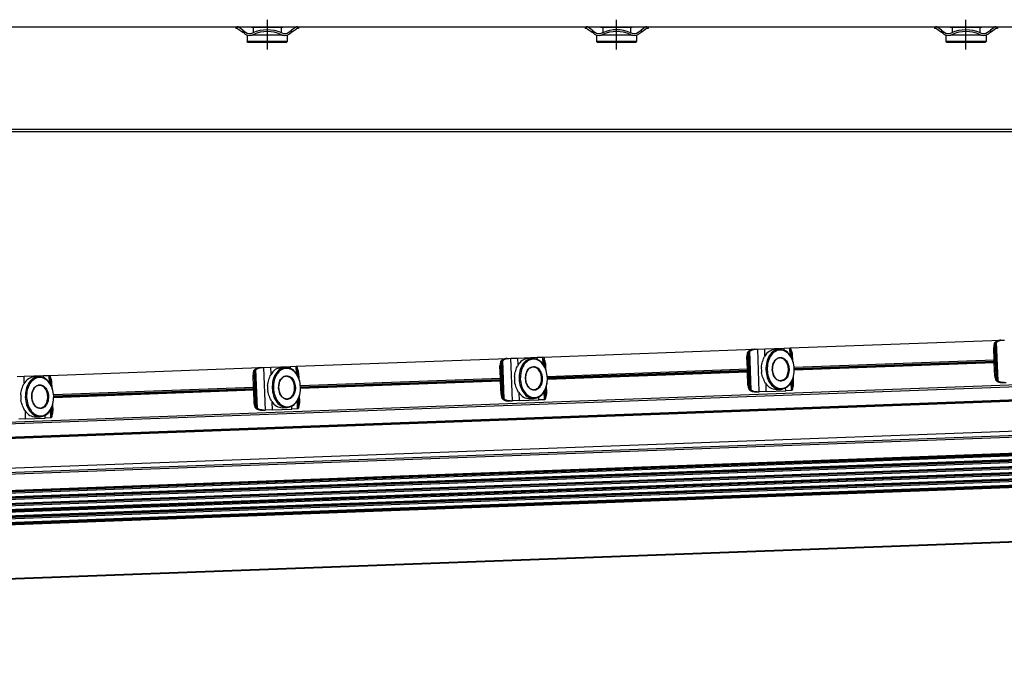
# Model space of a CAD drawing. Header units: millimetres. Extents: x -285 to 2170, y -280 to 203.
# Tile 26 of 32: x 1310 to 1592, y -252 to -63. Entities that reach past the tile are written whole.
import ezdxf

# ---------------------------------------------------------------- set-up
doc = ezdxf.new("R2010")
doc.units = ezdxf.units.MM
doc.linetypes.add('DOT_CENTER', pattern=[14, 12, -1, 0, -1])
doc.layers.add('1', color=7, linetype='Continuous')

# ---------------------------------------------------------------- blocks, each defined once
blk = doc.blocks.new('REGLA__20', base_point=(445.6, -96.46))
at = {"color": 7, "linetype": 'Continuous'}
for p, q in [((1189.6, -65.46), (1371.6, -65.46)), ((1371.6, -65.46), (1371.93, -65.46)), ((1371.6, -65.46), (1371.6, -65.96)), ((1371.93, -65.96), (1371.6, -65.96)), ((1371.93, -65.46), (1389.27, -65.46)), ((1372.23, -66.06), (1373.6, -67.08)), ((1373.6, -66.46), (1372.53, -65.66)), ((1373.6, -66.46), (1374.4, -67.06)), ((1374.1, -67.46), (1373.6, -67.08)), ((1376.1, -65.46), (1376.1, -65.71)), ((1376.63, -65.71), (1376.1, -65.71)), ((1376.63, -65.71), (1376.63, -67.19)), ((1384.58, -65.71), (1376.63, -65.71)), ((1384.58, -65.71), (1384.58, -67.19)), ((1385.1, -65.71), (1384.58, -65.71)), ((1385.1, -65.46), (1385.1, -65.71)), ((1386.8, -67.06), (1387.6, -66.46)), ((1387.1, -67.46), (1387.6, -67.08)), ((1388.67, -65.66), (1387.6, -66.46)), ((1387.6, -67.08), (1388.97, -66.06)), ((1389.13, -65.96), (1388.97, -66.06)), ((1389.6, -65.96), (1389.13, -65.96)), ((1389.27, -65.46), (1389.6, -65.46)), ((1389.6, -65.46), (1471.6, -65.46)), ((1389.6, -65.46), (1389.6, -65.96)), ((1471.6, -65.46), (1471.93, -65.46)), ((1471.6, -65.46), (1471.6, -65.96)), ((1471.93, -65.96), (1471.6, -65.96)), ((1471.93, -65.46), (1489.27, -65.46)), ((1472.23, -66.06), (1473.6, -67.08)), ((1473.6, -66.46), (1472.53, -65.66)), ((1473.6, -66.46), (1474.4, -67.06)), ((1474.1, -67.46), (1473.6, -67.08)), ((1476.1, -65.46), (1476.1, -65.71)), ((1476.63, -65.71), (1476.1, -65.71)), ((1476.63, -65.71), (1476.63, -67.19)), ((1484.58, -65.71), (1476.63, -65.71)), ((1484.58, -65.71), (1484.58, -67.19)), ((1485.1, -65.71), (1484.58, -65.71)), ((1485.1, -65.46), (1485.1, -65.71)), ((1486.8, -67.06), (1487.6, -66.46)), ((1487.1, -67.46), (1487.6, -67.08)), ((1488.67, -65.66), (1487.6, -66.46)), ((1487.6, -67.08), (1488.97, -66.06)), ((1489.13, -65.96), (1488.97, -66.06)), ((1489.6, -65.96), (1489.13, -65.96)), ((1489.27, -65.46), (1489.6, -65.46)), ((1489.6, -65.46), (1489.6, -65.96)), ((1489.6, -65.46), (1571.6, -65.46)), ((1571.6, -65.46), (1571.93, -65.46)), ((1571.6, -65.46), (1571.6, -65.96)), ((1571.93, -65.96), (1571.6, -65.96)), ((1571.93, -65.46), (1589.27, -65.46)), ((1572.23, -66.06), (1573.6, -67.08)), ((1573.6, -66.46), (1572.53, -65.66)), ((1573.6, -66.46), (1574.4, -67.06)), ((1574.1, -67.46), (1573.6, -67.08)), ((1576.1, -65.46), (1576.1, -65.71)), ((1576.63, -65.71), (1576.1, -65.71)), ((1576.63, -65.71), (1576.63, -67.19)), ((1584.58, -65.71), (1576.63, -65.71)), ((1584.58, -65.71), (1584.58, -67.19)), ((1585.1, -65.71), (1584.58, -65.71)), ((1585.1, -65.46), (1585.1, -65.71)), ((1586.8, -67.06), (1587.6, -66.46)), ((1587.1, -67.46), (1587.6, -67.08)), ((1588.67, -65.66), (1587.6, -66.46)), ((1587.6, -67.08), (1588.97, -66.06)), ((1589.13, -65.96), (1588.97, -66.06)), ((1589.6, -65.96), (1589.13, -65.96)), ((1589.27, -65.46), (1589.6, -65.46)), ((1589.6, -65.46), (1589.6, -65.96)), ((1589.6, -65.46), (1671.6, -65.46)), ((1374.85, -67.86), (1374.85, -69.71)), ((1374.9, -67.86), (1374.85, -67.86)), ((1386.35, -69.71), (1374.85, -69.71)), ((1375.1, -69.96), (1374.85, -69.71)), ((1386.1, -69.96), (1375.1, -69.96)), ((1376.63, -67.86), (1376.3, -67.86)), ((1376.63, -67.74), (1376.63, -67.86)), ((1384.58, -67.86), (1376.63, -67.86)), ((1384.58, -67.74), (1384.58, -67.86)), ((1384.9, -67.86), (1384.58, -67.86)), ((1386.1, -69.96), (1386.35, -69.71)), ((1386.35, -67.86), (1386.3, -67.86)), ((1386.35, -67.86), (1386.35, -69.71)), ((1474.9, -67.86), (1474.85, -67.86)), ((1474.85, -67.86), (1474.85, -69.71)), ((1486.35, -69.71), (1474.85, -69.71)), ((1475.1, -69.96), (1474.85, -69.71)), ((1486.1, -69.96), (1475.1, -69.96)), ((1476.63, -67.86), (1476.3, -67.86)), ((1476.63, -67.74), (1476.63, -67.86)), ((1484.58, -67.86), (1476.63, -67.86)), ((1484.58, -67.74), (1484.58, -67.86)), ((1484.9, -67.86), (1484.58, -67.86)), ((1486.1, -69.96), (1486.35, -69.71)), ((1486.35, -67.86), (1486.3, -67.86)), ((1486.35, -67.86), (1486.35, -69.71)), ((1574.85, -67.86), (1574.85, -69.71)), ((1574.9, -67.86), (1574.85, -67.86)), ((1586.35, -69.71), (1574.85, -69.71)), ((1575.1, -69.96), (1574.85, -69.71)), ((1586.1, -69.96), (1575.1, -69.96)), ((1576.63, -67.86), (1576.3, -67.86)), ((1576.63, -67.74), (1576.63, -67.86)), ((1584.58, -67.86), (1576.63, -67.86)), ((1584.58, -67.74), (1584.58, -67.86)), ((1584.9, -67.86), (1584.58, -67.86)), ((1586.1, -69.96), (1586.35, -69.71)), ((1586.35, -67.86), (1586.3, -67.86)), ((1586.35, -67.86), (1586.35, -69.71)), ((543.3, -95.46), (2094.3, -95.46))]:
    blk.add_line(p, q, dxfattribs=at)
at = {"color": 3, "linetype": 'Continuous'}
for p, q in [((1373.6, -66.46), (1373.6, -67.08)), ((1387.6, -66.46), (1387.6, -67.08)), ((1473.6, -66.46), (1473.6, -67.08)), ((1487.6, -66.46), (1487.6, -67.08)), ((1573.6, -66.46), (1573.6, -67.08)), ((1587.6, -66.46), (1587.6, -67.08)), ((2094.3, -94.96), (457.9, -94.96))]:
    blk.add_line(p, q, dxfattribs=at)
at = {"color": 7, "linetype": 'Continuous'}
for centre, radius, start, end in [((1371.93, -66.46), 1, 53.1301, 90), ((1371.93, -66.46), 0.5, 53.1301, 90), ((1375.6, -65.46), 2.5, 233.1301, 253.7398), ((1375.6, -65.46), 2, 233.1301, 295.1169), ((1380.6, -76.27), 9.91, 65.247, 114.753), ((1380.6, -76.27), 9.41, 65.256, 114.744), ((1385.6, -65.46), 2, 244.8831, 306.8699), ((1385.6, -65.46), 2.5, 286.2602, 306.8699), ((1389.27, -66.46), 1, 90, 126.8699), ((1471.93, -66.46), 1, 53.1301, 90), ((1471.93, -66.46), 0.5, 53.1301, 90), ((1475.6, -65.46), 2.5, 233.1301, 253.7398), ((1475.6, -65.46), 2, 233.1301, 295.1169), ((1480.6, -76.27), 9.91, 113.6375, 114.753), ((1480.6, -76.27), 9.91, 66.3625, 113.6375), ((1480.6, -76.27), 9.41, 65.256, 114.744), ((1480.6, -76.27), 9.91, 65.247, 66.3625), ((1485.6, -65.46), 2, 244.8831, 306.8699), ((1485.6, -65.46), 2.5, 286.2602, 306.8699), ((1489.27, -66.46), 1, 90, 126.8699), ((1571.93, -66.46), 1, 53.1301, 90), ((1571.93, -66.46), 0.5, 53.1301, 90), ((1575.6, -65.46), 2.5, 233.1301, 253.7398), ((1575.6, -65.46), 2, 233.1301, 295.1169), ((1580.6, -76.27), 9.91, 65.247, 114.753), ((1580.6, -76.27), 9.41, 65.256, 114.744), ((1585.6, -65.46), 2, 244.8831, 306.8699), ((1585.6, -65.46), 2.5, 286.2602, 306.8699), ((1589.27, -66.46), 1, 90, 126.8699), ((1375.6, -65.46), 2.5, 253.7398, 286.2602), ((1375.6, -65.46), 2.5, 286.2602, 295.0781), ((1385.6, -65.46), 2.5, 244.9219, 253.7398), ((1385.6, -65.46), 2.5, 253.7398, 286.2602), ((1475.6, -65.46), 2.5, 253.7398, 286.2602), ((1475.6, -65.46), 2.5, 286.2602, 295.0781), ((1485.6, -65.46), 2.5, 244.9219, 253.7398), ((1485.6, -65.46), 2.5, 253.7398, 286.2602), ((1575.6, -65.46), 2.5, 253.7398, 286.2602), ((1575.6, -65.46), 2.5, 286.2602, 295.0781), ((1585.6, -65.46), 2.5, 244.9219, 253.7398), ((1585.6, -65.46), 2.5, 253.7398, 286.2602)]:
    blk.add_arc(centre, radius, start, end, dxfattribs=at)
at = {"layer": '1', "color": 2, "linetype": 'DOT_CENTER'}
for p, q in [((1380.6, -63.46), (1380.6, -71.96)), ((1480.6, -71.96), (1480.6, -63.46)), ((1580.6, -71.96), (1580.6, -63.46))]:
    blk.add_line(p, q, dxfattribs=at)
blk = doc.blocks.new('Regla_G2_cm1540__21', base_point=(445.6, -96.46))
blk.add_blockref('REGLA__20', (445.6, -96.46))
blk = doc.blocks.new('B1', base_point=(626, -76))
blk.add_blockref('Regla_G2_cm1540__21', (445.6, -96.46))
blk = doc.blocks.new('REGLA__23', base_point=(506.37, -257.01))
at = {"color": 7, "linetype": 'Continuous'}
for p, q in [((1521, -157.83), (1523, -157.75)), ((1523, -157.75), (1528.57, -157.55)), ((1528.57, -157.55), (1530.19, -157.49)), ((1530.19, -157.49), (1530.28, -157.48)), ((1530.28, -157.48), (1590.6, -155.25)), ((1588.69, -160.88), (1588.56, -157.32)), ((1589.21, -165.51), (1588.91, -157.31)), ((1590.6, -155.25), (1591.05, -155.23)), ((1591.05, -155.23), (1591.66, -155.21)), ((1388.95, -162.72), (1449.28, -160.48)), ((1449.28, -160.48), (1449.72, -160.47)), ((1449.72, -160.47), (1450.34, -160.45)), ((1450.34, -160.45), (1452.33, -160.37)), ((1452.33, -160.37), (1457.9, -160.17)), ((1455.22, -160.51), (1456.53, -160.47)), ((1457.9, -160.17), (1459.53, -160.11)), ((1459.53, -160.11), (1459.61, -160.1)), ((1459.61, -160.1), (1519.94, -157.87)), ((1459.96, -162.8), (1459.88, -160.63)), ((1459.92, -160.8), (1459.88, -160.63)), ((1518.03, -163.5), (1517.9, -159.94)), ((1518.55, -168.12), (1518.25, -159.93)), ((1519.94, -157.87), (1520.38, -157.85)), ((1520.38, -157.85), (1521, -157.83)), ((1525.89, -157.9), (1527.19, -157.85)), ((1530.62, -160.18), (1530.54, -158.01)), ((1530.58, -158.18), (1530.54, -158.01)), ((1530.58, -158.18), (1530.66, -160.27)), ((1531.03, -161.11), (1530.97, -159.46)), ((1318.29, -165.34), (1378.62, -163.1)), ((1378.62, -163.1), (1379.06, -163.09)), ((1379.06, -163.09), (1379.68, -163.06)), ((1379.68, -163.06), (1381.67, -162.99)), ((1381.67, -162.99), (1387.24, -162.78)), ((1384.56, -163.13), (1385.87, -163.08)), ((1387.24, -162.78), (1388.86, -162.72)), ((1388.86, -162.72), (1388.95, -162.72)), ((1389.26, -163.42), (1389.21, -163.25)), ((1389.29, -165.42), (1389.21, -163.25)), ((1389.26, -163.42), (1389.34, -165.5)), ((1447.37, -166.12), (1447.23, -162.56)), ((1447.89, -170.74), (1447.59, -162.55)), ((1459.92, -160.8), (1460, -162.89)), ((1460.37, -163.73), (1460.31, -162.08)), ((1531.44, -163), (1588.69, -160.88)), ((1588.72, -161.76), (1531.47, -163.88)), ((1588.72, -161.76), (1588.69, -160.88)), ((1588.86, -165.52), (1588.72, -161.76)), ((1677.08, -165.05), (541.26, -207.14)), ((1309.01, -165.68), (1311.01, -165.61)), ((1311.01, -165.61), (1316.58, -165.4)), ((1313.9, -165.75), (1315.21, -165.7)), ((1316.58, -165.4), (1318.2, -165.34)), ((1318.2, -165.34), (1318.29, -165.34)), ((1318.63, -168.04), (1318.55, -165.87)), ((1318.6, -166.03), (1318.55, -165.87)), ((1318.6, -166.03), (1318.68, -168.12)), ((1376.7, -168.74), (1376.57, -165.18)), ((1377.23, -173.36), (1376.92, -165.17)), ((1389.71, -166.35), (1389.64, -164.7)), ((1390.12, -168.24), (1447.37, -166.12)), ((1447.4, -167), (1447.37, -166.12)), ((1460.78, -165.62), (1518.03, -163.5)), ((1518.06, -164.38), (1460.81, -166.5)), ((1518.06, -164.38), (1518.03, -163.5)), ((1518.2, -168.14), (1518.06, -164.38)), ((1531.27, -167.65), (1531.2, -165.8)), ((541.42, -211.54), (1697.03, -168.72)), ((541.69, -211.71), (1691.77, -169.09)), ((1319.04, -168.97), (1318.98, -167.31)), ((1319.45, -170.86), (1376.7, -168.74)), ((1376.74, -169.62), (1376.7, -168.74)), ((1447.4, -167), (1390.15, -169.12)), ((1447.54, -170.76), (1447.4, -167)), ((1460.61, -170.27), (1460.54, -168.42)), ((1530.95, -169.13), (1530.86, -166.76)), ((1530.9, -166.67), (1530.98, -168.96)), ((1530.95, -169.13), (1530.98, -168.96)), ((1591.06, -167.44), (1591.5, -167.42)), ((1591.5, -167.42), (1592.12, -167.4)), ((1376.74, -169.62), (1319.49, -171.74)), ((1376.88, -173.37), (1376.74, -169.62)), ((1389.58, -171.91), (1389.66, -174.2)), ((1389.95, -172.89), (1389.88, -171.04)), ((1460.29, -171.75), (1460.2, -169.38)), ((1460.24, -169.29), (1460.32, -171.58)), ((1460.29, -171.75), (1460.32, -171.58)), ((1520.39, -170.06), (1520.83, -170.04)), ((1520.83, -170.04), (1521.45, -170.02)), ((1523.45, -169.94), (1521.45, -170.02)), ((1523.45, -169.94), (1529.02, -169.74)), ((1526.31, -169.39), (1527.62, -169.34)), ((1530.64, -169.68), (1529.02, -169.74)), ((1530.73, -169.67), (1530.64, -169.68)), ((1318.96, -176.98), (1318.87, -174.61)), ((1318.91, -174.53), (1319, -176.81)), ((1319.29, -175.51), (1319.22, -173.66)), ((1384.99, -174.63), (1386.3, -174.58)), ((1389.62, -174.36), (1389.54, -171.99)), ((1389.62, -174.36), (1389.66, -174.2)), ((1449.73, -172.68), (1450.17, -172.66)), ((1450.17, -172.66), (1450.79, -172.64)), ((1452.79, -172.56), (1450.79, -172.64)), ((1452.79, -172.56), (1458.36, -172.36)), ((1455.65, -172.01), (1456.96, -171.96)), ((1459.98, -172.3), (1458.36, -172.36)), ((1460.07, -172.29), (1459.98, -172.3)), ((537.38, -220.43), (1696.23, -177.49)), ((1314.33, -177.24), (1315.63, -177.2)), ((1318.65, -177.53), (1317.03, -177.59)), ((1318.74, -177.53), (1318.65, -177.53)), ((1318.96, -176.98), (1319, -176.81)), ((1379.07, -175.29), (1379.51, -175.28)), ((1379.51, -175.28), (1380.13, -175.26)), ((1382.12, -175.18), (1380.13, -175.26)), ((1382.12, -175.18), (1387.69, -174.98)), ((1389.31, -174.92), (1387.69, -174.98)), ((1389.4, -174.91), (1389.31, -174.92)), ((1311.46, -177.8), (1309.47, -177.87)), ((1311.46, -177.8), (1317.03, -177.59)), ((1697.59, -183.86), (541.98, -226.68)), ((542.01, -227.37), (1697.62, -184.54)), ((1697.66, -185.69), (542.05, -228.52)), ((542.07, -229.2), (1697.68, -186.37)), ((542.12, -230.35), (1697.73, -187.52)), ((542.14, -231.03), (1697.75, -188.21)), ((1697.79, -189.36), (542.18, -232.18)), ((542.21, -232.86), (1697.82, -190.04)), ((1697.86, -191.19), (542.25, -234.01)), ((542.28, -234.69), (1697.89, -191.87)), ((1697.93, -193.02), (542.32, -235.84)), ((1697.96, -193.7), (542.35, -236.53)), ((1698.53, -209.29), (542.92, -252.11))]:
    blk.add_line(p, q, dxfattribs=at)
at = {"color": 3, "linetype": 'Continuous'}
for p, q in [((1523.07, -159.7), (1523, -157.75)), ((1528.59, -158.14), (1528.57, -157.55)), ((1530.27, -159.61), (1530.19, -157.49)), ((1588.56, -157.32), (1588.91, -157.31)), ((1589.49, -166.6), (1589.11, -156.2)), ((1589.79, -166.95), (1589.38, -155.83)), ((1450.79, -172.64), (1450.34, -160.45)), ((1452.41, -162.31), (1452.33, -160.37)), ((1457.93, -160.76), (1457.9, -160.17)), ((1459.6, -162.23), (1459.53, -160.11)), ((1517.9, -159.94), (1518.25, -159.93)), ((1518.83, -169.22), (1518.44, -158.82)), ((1519.12, -169.56), (1518.71, -158.45)), ((1521.45, -170.02), (1521, -157.83)), ((1380.13, -175.26), (1379.68, -163.06)), ((1381.74, -164.93), (1381.67, -162.99)), ((1387.26, -163.38), (1387.24, -162.78)), ((1388.94, -164.85), (1388.86, -162.72)), ((1447.23, -162.56), (1447.59, -162.55)), ((1448.17, -171.84), (1447.78, -161.44)), ((1448.46, -172.18), (1448.05, -161.07)), ((1531.47, -163.37), (1588.7, -161.25)), ((1531.47, -163.51), (1588.71, -161.39)), ((1696.88, -164.82), (541.28, -207.64)), ((1311.08, -167.55), (1311.01, -165.61)), ((1316.6, -165.99), (1316.58, -165.4)), ((1318.28, -167.47), (1318.2, -165.34)), ((1376.57, -165.18), (1376.92, -165.17)), ((1377.5, -174.46), (1377.12, -164.05)), ((1377.8, -174.8), (1377.39, -163.69)), ((1460.8, -165.99), (1518.04, -163.87)), ((1460.81, -166.13), (1518.05, -164.01)), ((1588.86, -165.52), (1589.21, -165.51)), ((541.41, -211.34), (1697.02, -168.52)), ((541.88, -211.6), (1691.62, -168.99)), ((1390.14, -168.61), (1447.38, -166.49)), ((1390.15, -168.75), (1447.38, -166.63)), ((1518.2, -168.14), (1518.55, -168.12)), ((1523.45, -169.94), (1523.37, -167.8)), ((1529.02, -169.74), (1528.99, -168.95)), ((1530.64, -169.68), (1530.55, -167.35)), ((1319.48, -171.23), (1376.72, -169.11)), ((1319.49, -171.37), (1376.72, -169.25)), ((1447.54, -170.76), (1447.89, -170.74)), ((1452.79, -172.56), (1452.71, -170.42)), ((1458.36, -172.36), (1458.33, -171.56)), ((1459.98, -172.3), (1459.89, -169.97)), ((1376.88, -173.37), (1377.23, -173.36)), ((1382.12, -175.18), (1382.04, -173.04)), ((1387.69, -174.98), (1387.66, -174.18)), ((1389.31, -174.92), (1389.23, -172.59)), ((1311.46, -177.8), (1311.38, -175.66)), ((1317.03, -177.59), (1317, -176.8)), ((1318.65, -177.53), (1318.57, -175.21)), ((539.6, -221.57), (1698.45, -178.63)), ((541.58, -221.96), (1697.42, -179.13)), ((1697.6, -184.13), (541.99, -226.95)), ((1697.61, -184.27), (542, -227.1)), ((1697.67, -185.96), (542.06, -228.79)), ((1697.67, -186.1), (542.06, -228.93)), ((1697.74, -187.79), (542.13, -230.62)), ((1697.74, -187.94), (542.13, -230.76)), ((1697.8, -189.63), (542.2, -232.45)), ((1697.81, -189.77), (542.2, -232.59)), ((1697.87, -191.46), (542.26, -234.28)), ((1697.88, -191.6), (542.27, -234.42)), ((1697.94, -193.29), (542.33, -236.11)), ((1697.95, -193.43), (542.34, -236.25)), ((1698.53, -209.09), (542.92, -251.91))]:
    blk.add_line(p, q, dxfattribs=at)
at = {"color": 7, "linetype": 'Continuous'}
for centre in [(1530.13, -163.49), (1459.46, -166.11), (1388.8, -168.73), (1318.14, -171.35)]:
    blk.add_arc(centre, 8.1, 176.76, 187.4846, dxfattribs=at)
for points, knots in [([(1530.28, -157.48), (1530.32, -157.53), (1530.48, -157.66), (1530.51, -157.87), (1530.54, -158.01)], [0, 0, 0, 0, 0.1908491, 0.6061063, 0.6061063, 0.6061063, 0.6061063]), ([(1588.75, -156.21), (1588.69, -156.39), (1588.57, -156.75), (1588.56, -157.13), (1588.56, -157.32)], [0, 0, 0, 0, 0.556583, 1.137064, 1.137064, 1.137064, 1.137064]), ([(1588.75, -156.21), (1588.78, -156.15), (1588.84, -156.03), (1588.96, -155.86), (1589.11, -155.72), (1589.23, -155.64), (1589.3, -155.6)], [0, 0, 0, 0, 0.2023408, 0.4055734, 0.6111536, 0.8295963, 0.8295963, 0.8295963, 0.8295963]), ([(1589.11, -156.2), (1589.04, -156.37), (1588.92, -156.73), (1588.91, -157.12), (1588.91, -157.31)], [0, 0, 0, 0, 0.556583, 1.137064, 1.137064, 1.137064, 1.137064]), ([(1589.11, -156.2), (1589.12, -156.17), (1589.15, -156.1), (1589.21, -156), (1589.28, -155.91), (1589.34, -155.86), (1589.38, -155.83)], [0, 0, 0, 0, 0.1080226, 0.2240645, 0.3298644, 0.4579017, 0.4579017, 0.4579017, 0.4579017]), ([(1590.6, -155.25), (1590.37, -155.27), (1589.92, -155.31), (1589.5, -155.51), (1589.3, -155.6)], [0, 0, 0, 0, 0.691442, 1.364768, 1.364768, 1.364768, 1.364768]), ([(1589.38, -155.83), (1589.62, -155.67), (1590.13, -155.33), (1590.74, -155.27), (1591.05, -155.23)], [0, 0, 0, 0, 0.878357, 1.798194, 1.798194, 1.798194, 1.798194]), ([(1449.28, -160.48), (1449.05, -160.51), (1448.59, -160.55), (1448.18, -160.74), (1447.97, -160.84)], [0, 0, 0, 0, 0.691442, 1.364768, 1.364768, 1.364768, 1.364768]), ([(1448.05, -161.07), (1448.3, -160.91), (1448.81, -160.57), (1449.41, -160.5), (1449.72, -160.47)], [0, 0, 0, 0, 0.878357, 1.798194, 1.798194, 1.798194, 1.798194]), ([(1455.22, -160.51), (1454.64, -160.65), (1453.38, -160.93), (1452.65, -161.99), (1452.26, -162.56)], [0, 0, 0, 0, 1.741697, 3.722677, 3.722677, 3.722677, 3.722677]), ([(1456.53, -160.47), (1455.99, -160.58), (1454.85, -160.83), (1453.58, -162.28), (1452.77, -164.18), (1452.71, -165.62), (1452.68, -166.36)], [0, 0, 0, 0, 1.616329, 3.431134, 5.494301, 7.716385, 7.716385, 7.716385, 7.716385]), ([(1460.81, -166.06), (1460.72, -165.32), (1460.56, -163.89), (1459.61, -162.06), (1458.24, -160.7), (1457.08, -160.54), (1456.53, -160.47)], [0, 0, 0, 0, 2.222084, 4.285251, 6.100056, 7.716385, 7.716385, 7.716385, 7.716385]), ([(1459.61, -160.1), (1459.66, -160.14), (1459.82, -160.28), (1459.85, -160.49), (1459.88, -160.63)], [0, 0, 0, 0, 0.1908491, 0.6061063, 0.6061063, 0.6061063, 0.6061063]), ([(1518.09, -158.83), (1518.03, -159.01), (1517.9, -159.37), (1517.9, -159.75), (1517.9, -159.94)], [0, 0, 0, 0, 0.556583, 1.137064, 1.137064, 1.137064, 1.137064]), ([(1518.09, -158.83), (1518.12, -158.77), (1518.18, -158.65), (1518.3, -158.48), (1518.45, -158.34), (1518.57, -158.26), (1518.63, -158.22)], [0, 0, 0, 0, 0.2023408, 0.4055734, 0.6111536, 0.8295963, 0.8295963, 0.8295963, 0.8295963]), ([(1518.44, -158.82), (1518.38, -158.99), (1518.26, -159.35), (1518.25, -159.74), (1518.25, -159.93)], [0, 0, 0, 0, 0.556583, 1.137064, 1.137064, 1.137064, 1.137064]), ([(1518.44, -158.82), (1518.46, -158.78), (1518.49, -158.72), (1518.55, -158.62), (1518.62, -158.53), (1518.68, -158.48), (1518.71, -158.45)], [0, 0, 0, 0, 0.1080226, 0.2240645, 0.3298644, 0.4579017, 0.4579017, 0.4579017, 0.4579017]), ([(1519.94, -157.87), (1519.71, -157.89), (1519.25, -157.93), (1518.84, -158.13), (1518.63, -158.22)], [0, 0, 0, 0, 0.691442, 1.364768, 1.364768, 1.364768, 1.364768]), ([(1518.71, -158.45), (1518.96, -158.29), (1519.47, -157.95), (1520.07, -157.88), (1520.38, -157.85)], [0, 0, 0, 0, 0.878357, 1.798194, 1.798194, 1.798194, 1.798194]), ([(1522.04, -163.04), (1522.08, -162.75), (1522.15, -162.19), (1522.37, -161.38), (1522.64, -160.64), (1522.83, -160.16), (1522.92, -159.94)], [0, 0, 0, 0, 0.859657, 1.688445, 2.516812, 3.22962, 3.22962, 3.22962, 3.22962]), ([(1525.89, -157.9), (1525.3, -158.03), (1524.05, -158.31), (1523.31, -159.37), (1522.92, -159.94)], [0, 0, 0, 0, 1.741697, 3.722677, 3.722677, 3.722677, 3.722677]), ([(1527.19, -157.85), (1526.65, -157.96), (1525.51, -158.21), (1524.24, -159.66), (1523.43, -161.56), (1523.37, -163), (1523.34, -163.74)], [0, 0, 0, 0, 1.616329, 3.431134, 5.494301, 7.716385, 7.716385, 7.716385, 7.716385]), ([(1531.47, -163.44), (1531.39, -162.73), (1531.23, -161.37), (1530.32, -159.6), (1529.01, -158.37), (1527.37, -157.93), (1525.77, -158.49), (1524.56, -159.81), (1523.78, -161.64), (1523.73, -163.02), (1523.7, -163.73)], [0, 0, 0, 0, 2.125471, 4.098936, 5.834836, 7.38089, 8.926944, 10.662844, 12.636309, 14.76178, 14.76178, 14.76178, 14.76178]), ([(1525.18, -163.68), (1525.26, -164.25), (1525.41, -165.34), (1526.33, -166.63), (1527.71, -167.17), (1529.06, -166.53), (1529.85, -165.17), (1530.09, -163.49), (1529.73, -161.84), (1528.84, -160.54), (1527.45, -160.01), (1526.11, -160.64), (1525.29, -162), (1525.22, -163.09), (1525.18, -163.68)], [0, 0, 0, 0, 1.730223, 3.254404, 4.539877, 5.825349, 7.349531, 9.079753, 10.809976, 12.334157, 13.61963, 14.905103, 16.429284, 18.159507, 18.159507, 18.159507, 18.159507]), ([(1527.36, -160.34), (1527.05, -160.41), (1526.41, -160.55), (1525.69, -161.37), (1525.23, -162.44), (1525.2, -163.25), (1525.18, -163.68)], [0, 0, 0, 0, 0.913577, 1.939336, 3.105475, 4.361435, 4.361435, 4.361435, 4.361435]), ([(1531.47, -163.44), (1531.38, -162.7), (1531.22, -161.27), (1530.27, -159.44), (1528.9, -158.08), (1527.74, -157.92), (1527.19, -157.85)], [0, 0, 0, 0, 2.222084, 4.285251, 6.100056, 7.716385, 7.716385, 7.716385, 7.716385]), ([(1527.6, -166.84), (1528, -166.72), (1528.89, -166.46), (1529.65, -165.09), (1529.87, -163.5), (1529.53, -161.94), (1528.68, -160.62), (1527.77, -160.43), (1527.36, -160.34)], [0, 0, 0, 0, 1.228779, 2.685686, 4.339589, 5.993492, 7.450399, 8.679178, 8.679178, 8.679178, 8.679178]), ([(1530.97, -159.46), (1530.95, -159.23), (1530.9, -158.77), (1530.69, -158.37), (1530.58, -158.18)], [0, 0, 0, 0, 0.694624, 1.348749, 1.348749, 1.348749, 1.348749]), ([(1378.62, -163.1), (1378.39, -163.12), (1377.93, -163.17), (1377.51, -163.36), (1377.31, -163.46)], [0, 0, 0, 0, 0.691442, 1.364768, 1.364768, 1.364768, 1.364768]), ([(1377.39, -163.69), (1377.64, -163.52), (1378.14, -163.19), (1378.75, -163.12), (1379.06, -163.09)], [0, 0, 0, 0, 0.878357, 1.798194, 1.798194, 1.798194, 1.798194]), ([(1384.56, -163.13), (1383.98, -163.27), (1382.72, -163.55), (1381.99, -164.61), (1381.6, -165.18)], [0, 0, 0, 0, 1.741697, 3.722677, 3.722677, 3.722677, 3.722677]), ([(1385.87, -163.08), (1385.33, -163.2), (1384.19, -163.45), (1382.92, -164.9), (1382.11, -166.8), (1382.05, -168.23), (1382.02, -168.98)], [0, 0, 0, 0, 1.616329, 3.431134, 5.494301, 7.716385, 7.716385, 7.716385, 7.716385]), ([(1390.15, -168.68), (1390.06, -167.97), (1389.91, -166.61), (1389, -164.84), (1387.69, -163.6), (1386.05, -163.17), (1384.45, -163.72), (1383.23, -165.05), (1382.46, -166.88), (1382.4, -168.26), (1382.37, -168.97)], [0, 0, 0, 0, 2.125471, 4.098936, 5.834836, 7.38089, 8.926944, 10.662844, 12.636309, 14.76178, 14.76178, 14.76178, 14.76178]), ([(1390.15, -168.68), (1390.06, -167.94), (1389.9, -166.51), (1388.95, -164.68), (1387.57, -163.32), (1386.42, -163.16), (1385.87, -163.08)], [0, 0, 0, 0, 2.222084, 4.285251, 6.100056, 7.716385, 7.716385, 7.716385, 7.716385]), ([(1388.95, -162.72), (1389, -162.76), (1389.16, -162.9), (1389.19, -163.11), (1389.21, -163.25)], [0, 0, 0, 0, 0.1908491, 0.6061063, 0.6061063, 0.6061063, 0.6061063]), ([(1389.64, -164.7), (1389.62, -164.46), (1389.58, -164.01), (1389.36, -163.61), (1389.26, -163.42)], [0, 0, 0, 0, 0.694624, 1.348749, 1.348749, 1.348749, 1.348749]), ([(1447.43, -161.45), (1447.37, -161.62), (1447.24, -161.99), (1447.24, -162.37), (1447.23, -162.56)], [0, 0, 0, 0, 0.556583, 1.137064, 1.137064, 1.137064, 1.137064]), ([(1447.43, -161.45), (1447.46, -161.39), (1447.51, -161.26), (1447.64, -161.1), (1447.79, -160.95), (1447.91, -160.88), (1447.97, -160.84)], [0, 0, 0, 0, 0.2023408, 0.4055734, 0.6111536, 0.8295963, 0.8295963, 0.8295963, 0.8295963]), ([(1447.78, -161.44), (1447.72, -161.61), (1447.59, -161.97), (1447.59, -162.35), (1447.59, -162.55)], [0, 0, 0, 0, 0.556583, 1.137064, 1.137064, 1.137064, 1.137064]), ([(1447.78, -161.44), (1447.8, -161.4), (1447.83, -161.33), (1447.89, -161.24), (1447.96, -161.15), (1448.02, -161.1), (1448.05, -161.07)], [0, 0, 0, 0, 0.1080226, 0.2240645, 0.3298644, 0.4579017, 0.4579017, 0.4579017, 0.4579017]), ([(1451.38, -165.65), (1451.42, -165.37), (1451.49, -164.81), (1451.71, -164), (1451.97, -163.25), (1452.17, -162.78), (1452.26, -162.56)], [0, 0, 0, 0, 0.859657, 1.688445, 2.516812, 3.22962, 3.22962, 3.22962, 3.22962]), ([(1460.81, -166.06), (1460.73, -165.35), (1460.57, -163.99), (1459.66, -162.22), (1458.35, -160.98), (1456.71, -160.55), (1455.11, -161.1), (1453.89, -162.43), (1453.12, -164.26), (1453.06, -165.64), (1453.03, -166.35)], [0, 0, 0, 0, 2.125471, 4.098936, 5.834836, 7.38089, 8.926944, 10.662844, 12.636309, 14.76178, 14.76178, 14.76178, 14.76178]), ([(1454.52, -166.29), (1454.6, -166.87), (1454.75, -167.96), (1455.67, -169.25), (1457.05, -169.79), (1458.4, -169.15), (1459.19, -167.79), (1459.43, -166.11), (1459.07, -164.46), (1458.18, -163.16), (1456.79, -162.62), (1455.45, -163.26), (1454.63, -164.62), (1454.56, -165.71), (1454.52, -166.29)], [0, 0, 0, 0, 1.730223, 3.254404, 4.539877, 5.825349, 7.349531, 9.079753, 10.809976, 12.334157, 13.61963, 14.905103, 16.429284, 18.159507, 18.159507, 18.159507, 18.159507]), ([(1456.69, -162.96), (1456.39, -163.03), (1455.74, -163.17), (1455.03, -163.99), (1454.57, -165.06), (1454.54, -165.87), (1454.52, -166.29)], [0, 0, 0, 0, 0.913577, 1.939336, 3.105475, 4.361435, 4.361435, 4.361435, 4.361435]), ([(1456.94, -169.46), (1457.34, -169.34), (1458.23, -169.08), (1458.98, -167.71), (1459.21, -166.12), (1458.87, -164.55), (1458.02, -163.24), (1457.11, -163.05), (1456.69, -162.96)], [0, 0, 0, 0, 1.228779, 2.685686, 4.339589, 5.993492, 7.450399, 8.679178, 8.679178, 8.679178, 8.679178]), ([(1460.31, -162.08), (1460.28, -161.84), (1460.24, -161.39), (1460.03, -160.99), (1459.92, -160.8)], [0, 0, 0, 0, 0.694624, 1.348749, 1.348749, 1.348749, 1.348749]), ([(1523.7, -163.73), (1523.78, -164.44), (1523.94, -165.81), (1524.84, -167.58), (1526.15, -168.81), (1527.79, -169.24), (1529.39, -168.69), (1530.61, -167.36), (1531.39, -165.53), (1531.44, -164.16), (1531.47, -163.44)], [0, 0, 0, 0, 2.125471, 4.098936, 5.834836, 7.38089, 8.926944, 10.662844, 12.636309, 14.76178, 14.76178, 14.76178, 14.76178]), ([(1527.62, -169.34), (1528.16, -169.22), (1529.3, -168.98), (1530.57, -167.52), (1531.38, -165.63), (1531.44, -164.19), (1531.47, -163.44)], [0, 0, 0, 0, 1.616329, 3.431134, 5.494301, 7.716385, 7.716385, 7.716385, 7.716385]), ([(1313.9, -165.75), (1313.31, -165.88), (1312.06, -166.17), (1311.32, -167.23), (1310.93, -167.8)], [0, 0, 0, 0, 1.741697, 3.722677, 3.722677, 3.722677, 3.722677]), ([(1315.21, -165.7), (1314.67, -165.82), (1313.52, -166.07), (1312.26, -167.52), (1311.45, -169.41), (1311.39, -170.85), (1311.36, -171.6)], [0, 0, 0, 0, 1.616329, 3.431134, 5.494301, 7.716385, 7.716385, 7.716385, 7.716385]), ([(1319.48, -171.3), (1319.4, -170.59), (1319.24, -169.22), (1318.34, -167.45), (1317.03, -166.22), (1315.39, -165.79), (1313.79, -166.34), (1312.57, -167.67), (1311.79, -169.5), (1311.74, -170.87), (1311.71, -171.59)], [0, 0, 0, 0, 2.125471, 4.098936, 5.834836, 7.38089, 8.926944, 10.662844, 12.636309, 14.76178, 14.76178, 14.76178, 14.76178]), ([(1319.48, -171.3), (1319.4, -170.56), (1319.23, -169.13), (1318.28, -167.3), (1316.91, -165.94), (1315.75, -165.78), (1315.21, -165.7)], [0, 0, 0, 0, 2.222084, 4.285251, 6.100056, 7.716385, 7.716385, 7.716385, 7.716385]), ([(1318.29, -165.34), (1318.34, -165.38), (1318.49, -165.52), (1318.53, -165.73), (1318.55, -165.87)], [0, 0, 0, 0, 0.1908491, 0.6061063, 0.6061063, 0.6061063, 0.6061063]), ([(1318.98, -167.31), (1318.96, -167.08), (1318.92, -166.63), (1318.7, -166.23), (1318.6, -166.03)], [0, 0, 0, 0, 0.694624, 1.348749, 1.348749, 1.348749, 1.348749]), ([(1376.77, -164.07), (1376.7, -164.24), (1376.58, -164.6), (1376.57, -164.99), (1376.57, -165.18)], [0, 0, 0, 0, 0.556583, 1.137064, 1.137064, 1.137064, 1.137064]), ([(1376.77, -164.07), (1376.79, -164.01), (1376.85, -163.88), (1376.98, -163.72), (1377.13, -163.57), (1377.25, -163.5), (1377.31, -163.46)], [0, 0, 0, 0, 0.2023408, 0.4055734, 0.6111536, 0.8295963, 0.8295963, 0.8295963, 0.8295963]), ([(1377.12, -164.05), (1377.06, -164.23), (1376.93, -164.59), (1376.93, -164.97), (1376.92, -165.17)], [0, 0, 0, 0, 0.556583, 1.137064, 1.137064, 1.137064, 1.137064]), ([(1377.12, -164.05), (1377.13, -164.02), (1377.17, -163.95), (1377.23, -163.86), (1377.3, -163.77), (1377.36, -163.72), (1377.39, -163.69)], [0, 0, 0, 0, 0.1080226, 0.2240645, 0.3298644, 0.4579017, 0.4579017, 0.4579017, 0.4579017]), ([(1380.72, -168.27), (1380.75, -167.99), (1380.82, -167.43), (1381.05, -166.62), (1381.31, -165.87), (1381.51, -165.4), (1381.6, -165.18)], [0, 0, 0, 0, 0.859657, 1.688445, 2.516812, 3.22962, 3.22962, 3.22962, 3.22962]), ([(1383.86, -168.91), (1383.94, -169.49), (1384.09, -170.58), (1385.01, -171.87), (1386.39, -172.41), (1387.74, -171.77), (1388.53, -170.41), (1388.76, -168.73), (1388.4, -167.07), (1387.52, -165.78), (1386.12, -165.24), (1384.78, -165.88), (1383.96, -167.24), (1383.89, -168.33), (1383.86, -168.91)], [0, 0, 0, 0, 1.730223, 3.254404, 4.539877, 5.825349, 7.349531, 9.079753, 10.809976, 12.334157, 13.61963, 14.905103, 16.429284, 18.159507, 18.159507, 18.159507, 18.159507]), ([(1386.03, -165.58), (1385.73, -165.65), (1385.08, -165.79), (1384.36, -166.61), (1383.91, -167.68), (1383.87, -168.49), (1383.86, -168.91)], [0, 0, 0, 0, 0.913577, 1.939336, 3.105475, 4.361435, 4.361435, 4.361435, 4.361435]), ([(1386.27, -172.08), (1386.68, -171.96), (1387.57, -171.7), (1388.32, -170.33), (1388.55, -168.74), (1388.21, -167.17), (1387.35, -165.86), (1386.45, -165.67), (1386.03, -165.58)], [0, 0, 0, 0, 1.228779, 2.685686, 4.339589, 5.993492, 7.450399, 8.679178, 8.679178, 8.679178, 8.679178]), ([(1453.03, -166.35), (1453.12, -167.06), (1453.27, -168.42), (1454.18, -170.19), (1455.49, -171.43), (1457.13, -171.86), (1458.73, -171.31), (1459.95, -169.98), (1460.72, -168.15), (1460.78, -166.77), (1460.81, -166.06)], [0, 0, 0, 0, 2.125471, 4.098936, 5.834836, 7.38089, 8.926944, 10.662844, 12.636309, 14.76178, 14.76178, 14.76178, 14.76178]), ([(1456.96, -171.96), (1457.5, -171.84), (1458.64, -171.6), (1459.91, -170.14), (1460.72, -168.25), (1460.78, -166.81), (1460.81, -166.06)], [0, 0, 0, 0, 1.616329, 3.431134, 5.494301, 7.716385, 7.716385, 7.716385, 7.716385]), ([(1523.2, -167.57), (1523.1, -167.36), (1522.87, -166.9), (1522.55, -166.17), (1522.27, -165.38), (1522.16, -164.83), (1522.1, -164.55)], [0, 0, 0, 0, 0.712866, 1.541304, 2.370036, 3.22962, 3.22962, 3.22962, 3.22962]), ([(1523.34, -163.74), (1523.43, -164.49), (1523.59, -165.92), (1524.54, -167.75), (1525.91, -169.1), (1527.07, -169.26), (1527.62, -169.34)], [0, 0, 0, 0, 2.222084, 4.285251, 6.100056, 7.716385, 7.716385, 7.716385, 7.716385]), ([(1525.18, -163.68), (1525.23, -164.1), (1525.32, -164.9), (1525.86, -165.94), (1526.63, -166.7), (1527.29, -166.8), (1527.6, -166.84)], [0, 0, 0, 0, 1.25596, 2.422099, 3.447858, 4.361435, 4.361435, 4.361435, 4.361435]), ([(1588.86, -165.52), (1588.88, -165.71), (1588.91, -166.09), (1589.06, -166.44), (1589.14, -166.62)], [0, 0, 0, 0, 0.580481, 1.137064, 1.137064, 1.137064, 1.137064]), ([(1589.21, -165.51), (1589.23, -165.7), (1589.26, -166.08), (1589.42, -166.43), (1589.49, -166.6)], [0, 0, 0, 0, 0.580481, 1.137064, 1.137064, 1.137064, 1.137064]), ([(1310.06, -170.89), (1310.09, -170.61), (1310.16, -170.05), (1310.38, -169.24), (1310.65, -168.49), (1310.84, -168.02), (1310.93, -167.8)], [0, 0, 0, 0, 0.859657, 1.688445, 2.516812, 3.22962, 3.22962, 3.22962, 3.22962]), ([(1313.19, -171.53), (1313.27, -172.11), (1313.43, -173.19), (1314.34, -174.49), (1315.73, -175.02), (1317.08, -174.39), (1317.87, -173.03), (1318.1, -171.35), (1317.74, -169.69), (1316.86, -168.4), (1315.46, -167.86), (1314.12, -168.5), (1313.3, -169.86), (1313.23, -170.95), (1313.19, -171.53)], [0, 0, 0, 0, 1.730223, 3.254404, 4.539877, 5.825349, 7.349531, 9.079753, 10.809976, 12.334157, 13.61963, 14.905103, 16.429284, 18.159507, 18.159507, 18.159507, 18.159507]), ([(1315.37, -168.2), (1315.07, -168.26), (1314.42, -168.4), (1313.7, -169.23), (1313.24, -170.3), (1313.21, -171.11), (1313.19, -171.53)], [0, 0, 0, 0, 0.913577, 1.939336, 3.105475, 4.361435, 4.361435, 4.361435, 4.361435]), ([(1315.61, -174.69), (1316.02, -174.58), (1316.91, -174.32), (1317.66, -172.95), (1317.89, -171.36), (1317.54, -169.79), (1316.69, -168.48), (1315.78, -168.29), (1315.37, -168.2)], [0, 0, 0, 0, 1.228779, 2.685686, 4.339589, 5.993492, 7.450399, 8.679178, 8.679178, 8.679178, 8.679178]), ([(1382.02, -168.98), (1382.1, -169.72), (1382.27, -171.16), (1383.22, -172.98), (1384.59, -174.34), (1385.75, -174.5), (1386.3, -174.58)], [0, 0, 0, 0, 2.222084, 4.285251, 6.100056, 7.716385, 7.716385, 7.716385, 7.716385]), ([(1382.37, -168.97), (1382.45, -169.68), (1382.61, -171.04), (1383.52, -172.81), (1384.83, -174.05), (1386.47, -174.48), (1388.07, -173.93), (1389.29, -172.6), (1390.06, -170.77), (1390.12, -169.39), (1390.15, -168.68)], [0, 0, 0, 0, 2.125471, 4.098936, 5.834836, 7.38089, 8.926944, 10.662844, 12.636309, 14.76178, 14.76178, 14.76178, 14.76178]), ([(1383.86, -168.91), (1383.9, -169.33), (1384, -170.14), (1384.53, -171.18), (1385.31, -171.94), (1385.96, -172.03), (1386.27, -172.08)], [0, 0, 0, 0, 1.25596, 2.422099, 3.447858, 4.361435, 4.361435, 4.361435, 4.361435]), ([(1386.3, -174.58), (1386.83, -174.46), (1387.98, -174.21), (1389.25, -172.76), (1390.06, -170.87), (1390.12, -169.43), (1390.15, -168.68)], [0, 0, 0, 0, 1.616329, 3.431134, 5.494301, 7.716385, 7.716385, 7.716385, 7.716385]), ([(1452.54, -170.19), (1452.43, -169.98), (1452.21, -169.51), (1451.89, -168.79), (1451.6, -168), (1451.49, -167.45), (1451.44, -167.17)], [0, 0, 0, 0, 0.712866, 1.541304, 2.370036, 3.22962, 3.22962, 3.22962, 3.22962]), ([(1452.68, -166.36), (1452.77, -167.11), (1452.93, -168.54), (1453.88, -170.37), (1455.25, -171.72), (1456.41, -171.88), (1456.96, -171.96)], [0, 0, 0, 0, 2.222084, 4.285251, 6.100056, 7.716385, 7.716385, 7.716385, 7.716385]), ([(1454.52, -166.29), (1454.57, -166.71), (1454.66, -167.52), (1455.2, -168.56), (1455.97, -169.32), (1456.63, -169.41), (1456.94, -169.46)], [0, 0, 0, 0, 1.25596, 2.422099, 3.447858, 4.361435, 4.361435, 4.361435, 4.361435]), ([(1518.2, -168.14), (1518.22, -168.33), (1518.25, -168.71), (1518.4, -169.06), (1518.48, -169.23)], [0, 0, 0, 0, 0.580481, 1.137064, 1.137064, 1.137064, 1.137064]), ([(1518.55, -168.12), (1518.57, -168.32), (1518.6, -168.7), (1518.75, -169.05), (1518.83, -169.22)], [0, 0, 0, 0, 0.580481, 1.137064, 1.137064, 1.137064, 1.137064]), ([(1523.2, -167.57), (1523.63, -168.11), (1524.45, -169.11), (1525.72, -169.3), (1526.31, -169.39)], [0, 0, 0, 0, 1.98098, 3.722677, 3.722677, 3.722677, 3.722677]), ([(1530.98, -168.96), (1531.07, -168.76), (1531.26, -168.34), (1531.27, -167.89), (1531.27, -167.65)], [0, 0, 0, 0, 0.654125, 1.348749, 1.348749, 1.348749, 1.348749]), ([(1589.73, -167.18), (1589.66, -167.15), (1589.53, -167.08), (1589.37, -166.95), (1589.24, -166.79), (1589.17, -166.67), (1589.14, -166.62)], [0, 0, 0, 0, 0.2184427, 0.4240229, 0.6272556, 0.8295963, 0.8295963, 0.8295963, 0.8295963]), ([(1589.79, -166.95), (1589.75, -166.92), (1589.69, -166.87), (1589.61, -166.79), (1589.54, -166.7), (1589.51, -166.63), (1589.49, -166.6)], [0, 0, 0, 0, 0.1280373, 0.2338372, 0.3498791, 0.4579017, 0.4579017, 0.4579017, 0.4579017]), ([(1589.73, -167.18), (1589.94, -167.26), (1590.36, -167.43), (1590.82, -167.43), (1591.06, -167.44)], [0, 0, 0, 0, 0.673326, 1.364768, 1.364768, 1.364768, 1.364768]), ([(1591.5, -167.42), (1591.19, -167.41), (1590.58, -167.39), (1590.05, -167.09), (1589.79, -166.95)], [0, 0, 0, 0, 0.919837, 1.798194, 1.798194, 1.798194, 1.798194]), ([(1311.36, -171.6), (1311.44, -172.34), (1311.61, -173.77), (1312.56, -175.6), (1313.93, -176.96), (1315.09, -177.12), (1315.63, -177.2)], [0, 0, 0, 0, 2.222084, 4.285251, 6.100056, 7.716385, 7.716385, 7.716385, 7.716385]), ([(1311.71, -171.59), (1311.79, -172.3), (1311.95, -173.66), (1312.86, -175.43), (1314.17, -176.66), (1315.81, -177.1), (1317.41, -176.54), (1318.62, -175.22), (1319.4, -173.39), (1319.45, -172.01), (1319.48, -171.3)], [0, 0, 0, 0, 2.125471, 4.098936, 5.834836, 7.38089, 8.926944, 10.662844, 12.636309, 14.76178, 14.76178, 14.76178, 14.76178]), ([(1313.19, -171.53), (1313.24, -171.95), (1313.34, -172.76), (1313.87, -173.79), (1314.65, -174.56), (1315.3, -174.65), (1315.61, -174.69)], [0, 0, 0, 0, 1.25596, 2.422099, 3.447858, 4.361435, 4.361435, 4.361435, 4.361435]), ([(1315.63, -177.2), (1316.17, -177.08), (1317.32, -176.83), (1318.58, -175.38), (1319.4, -173.49), (1319.45, -172.05), (1319.48, -171.3)], [0, 0, 0, 0, 1.616329, 3.431134, 5.494301, 7.716385, 7.716385, 7.716385, 7.716385]), ([(1381.88, -172.81), (1381.77, -172.59), (1381.54, -172.13), (1381.22, -171.41), (1380.94, -170.62), (1380.83, -170.07), (1380.78, -169.78)], [0, 0, 0, 0, 0.712866, 1.541304, 2.370036, 3.22962, 3.22962, 3.22962, 3.22962]), ([(1447.54, -170.76), (1447.55, -170.95), (1447.59, -171.33), (1447.74, -171.68), (1447.81, -171.85)], [0, 0, 0, 0, 0.580481, 1.137064, 1.137064, 1.137064, 1.137064]), ([(1448.4, -172.42), (1448.34, -172.38), (1448.21, -172.32), (1448.05, -172.18), (1447.91, -172.03), (1447.85, -171.91), (1447.81, -171.85)], [0, 0, 0, 0, 0.2184427, 0.4240229, 0.6272556, 0.8295963, 0.8295963, 0.8295963, 0.8295963]), ([(1447.89, -170.74), (1447.91, -170.94), (1447.94, -171.32), (1448.09, -171.67), (1448.17, -171.84)], [0, 0, 0, 0, 0.580481, 1.137064, 1.137064, 1.137064, 1.137064]), ([(1448.46, -172.18), (1448.43, -172.16), (1448.37, -172.11), (1448.29, -172.02), (1448.22, -171.94), (1448.18, -171.87), (1448.17, -171.84)], [0, 0, 0, 0, 0.1280373, 0.2338372, 0.3498791, 0.4579017, 0.4579017, 0.4579017, 0.4579017]), ([(1452.54, -170.19), (1452.97, -170.72), (1453.78, -171.73), (1455.06, -171.92), (1455.65, -172.01)], [0, 0, 0, 0, 1.98098, 3.722677, 3.722677, 3.722677, 3.722677]), ([(1460.29, -171.75), (1460.27, -171.89), (1460.26, -172.1), (1460.11, -172.25), (1460.07, -172.29)], [0, 0, 0, 0, 0.4152572, 0.6061063, 0.6061063, 0.6061063, 0.6061063]), ([(1460.32, -171.58), (1460.41, -171.38), (1460.6, -170.96), (1460.6, -170.51), (1460.61, -170.27)], [0, 0, 0, 0, 0.654125, 1.348749, 1.348749, 1.348749, 1.348749]), ([(1519.06, -169.8), (1519, -169.77), (1518.87, -169.7), (1518.71, -169.56), (1518.58, -169.41), (1518.51, -169.29), (1518.48, -169.23)], [0, 0, 0, 0, 0.2184427, 0.4240229, 0.6272556, 0.8295963, 0.8295963, 0.8295963, 0.8295963]), ([(1519.12, -169.56), (1519.09, -169.54), (1519.03, -169.49), (1518.95, -169.41), (1518.88, -169.32), (1518.85, -169.25), (1518.83, -169.22)], [0, 0, 0, 0, 0.1280373, 0.2338372, 0.3498791, 0.4579017, 0.4579017, 0.4579017, 0.4579017]), ([(1519.06, -169.8), (1519.27, -169.88), (1519.7, -170.04), (1520.16, -170.05), (1520.39, -170.06)], [0, 0, 0, 0, 0.673326, 1.364768, 1.364768, 1.364768, 1.364768]), ([(1520.83, -170.04), (1520.52, -170.03), (1519.91, -170.01), (1519.38, -169.71), (1519.12, -169.56)], [0, 0, 0, 0, 0.919837, 1.798194, 1.798194, 1.798194, 1.798194]), ([(1530.95, -169.13), (1530.94, -169.27), (1530.92, -169.48), (1530.77, -169.63), (1530.73, -169.67)], [0, 0, 0, 0, 0.4152572, 0.6061063, 0.6061063, 0.6061063, 0.6061063]), ([(1311.22, -175.43), (1311.11, -175.21), (1310.88, -174.75), (1310.56, -174.03), (1310.28, -173.24), (1310.17, -172.68), (1310.11, -172.4)], [0, 0, 0, 0, 0.712866, 1.541304, 2.370036, 3.22962, 3.22962, 3.22962, 3.22962]), ([(1376.88, -173.37), (1376.89, -173.57), (1376.92, -173.95), (1377.08, -174.3), (1377.15, -174.47)], [0, 0, 0, 0, 0.580481, 1.137064, 1.137064, 1.137064, 1.137064]), ([(1377.74, -175.04), (1377.67, -175), (1377.55, -174.94), (1377.39, -174.8), (1377.25, -174.65), (1377.18, -174.53), (1377.15, -174.47)], [0, 0, 0, 0, 0.2184427, 0.4240229, 0.6272556, 0.8295963, 0.8295963, 0.8295963, 0.8295963]), ([(1377.23, -173.36), (1377.25, -173.56), (1377.28, -173.94), (1377.43, -174.29), (1377.5, -174.46)], [0, 0, 0, 0, 0.580481, 1.137064, 1.137064, 1.137064, 1.137064]), ([(1377.8, -174.8), (1377.77, -174.78), (1377.7, -174.73), (1377.62, -174.64), (1377.56, -174.55), (1377.52, -174.49), (1377.5, -174.46)], [0, 0, 0, 0, 0.1280373, 0.2338372, 0.3498791, 0.4579017, 0.4579017, 0.4579017, 0.4579017]), ([(1381.88, -172.81), (1382.31, -173.34), (1383.12, -174.35), (1384.39, -174.54), (1384.99, -174.63)], [0, 0, 0, 0, 1.98098, 3.722677, 3.722677, 3.722677, 3.722677]), ([(1389.62, -174.36), (1389.61, -174.51), (1389.59, -174.72), (1389.45, -174.87), (1389.4, -174.91)], [0, 0, 0, 0, 0.4152572, 0.6061063, 0.6061063, 0.6061063, 0.6061063]), ([(1389.66, -174.2), (1389.75, -173.99), (1389.93, -173.58), (1389.94, -173.12), (1389.95, -172.89)], [0, 0, 0, 0, 0.654125, 1.348749, 1.348749, 1.348749, 1.348749]), ([(1448.4, -172.42), (1448.61, -172.5), (1449.04, -172.66), (1449.5, -172.67), (1449.73, -172.68)], [0, 0, 0, 0, 0.673326, 1.364768, 1.364768, 1.364768, 1.364768]), ([(1450.17, -172.66), (1449.86, -172.65), (1449.25, -172.63), (1448.72, -172.33), (1448.46, -172.18)], [0, 0, 0, 0, 0.919837, 1.798194, 1.798194, 1.798194, 1.798194]), ([(1311.22, -175.43), (1311.65, -175.96), (1312.46, -176.97), (1313.73, -177.16), (1314.33, -177.24)], [0, 0, 0, 0, 1.98098, 3.722677, 3.722677, 3.722677, 3.722677]), ([(1318.96, -176.98), (1318.95, -177.13), (1318.93, -177.34), (1318.79, -177.48), (1318.74, -177.53)], [0, 0, 0, 0, 0.4152572, 0.6061063, 0.6061063, 0.6061063, 0.6061063]), ([(1319, -176.81), (1319.09, -176.61), (1319.27, -176.2), (1319.28, -175.74), (1319.29, -175.51)], [0, 0, 0, 0, 0.654125, 1.348749, 1.348749, 1.348749, 1.348749]), ([(1377.74, -175.04), (1377.95, -175.12), (1378.38, -175.28), (1378.84, -175.29), (1379.07, -175.29)], [0, 0, 0, 0, 0.673326, 1.364768, 1.364768, 1.364768, 1.364768]), ([(1379.51, -175.28), (1379.2, -175.27), (1378.59, -175.25), (1378.06, -174.95), (1377.8, -174.8)], [0, 0, 0, 0, 0.919837, 1.798194, 1.798194, 1.798194, 1.798194])]:
    blk.add_open_spline(points, degree=3, knots=knots, dxfattribs=at)
blk = doc.blocks.new('Regla_G2_cm1540__24', base_point=(506.37, -279.8))
blk.add_blockref('REGLA__23', (506.37, -257.01))
blk = doc.blocks.new('Alzado1', base_point=(1000, -220))
blk.add_blockref('Regla_G2_cm1540__24', (506.37, -279.8))

msp = doc.modelspace()

# ---------------------------------------------------------------- block references
for name, p in [('B1', (626, -76)), ('Alzado1', (1000, -220))]:
    msp.add_blockref(name, p)

doc.saveas('drawing.dxf')
